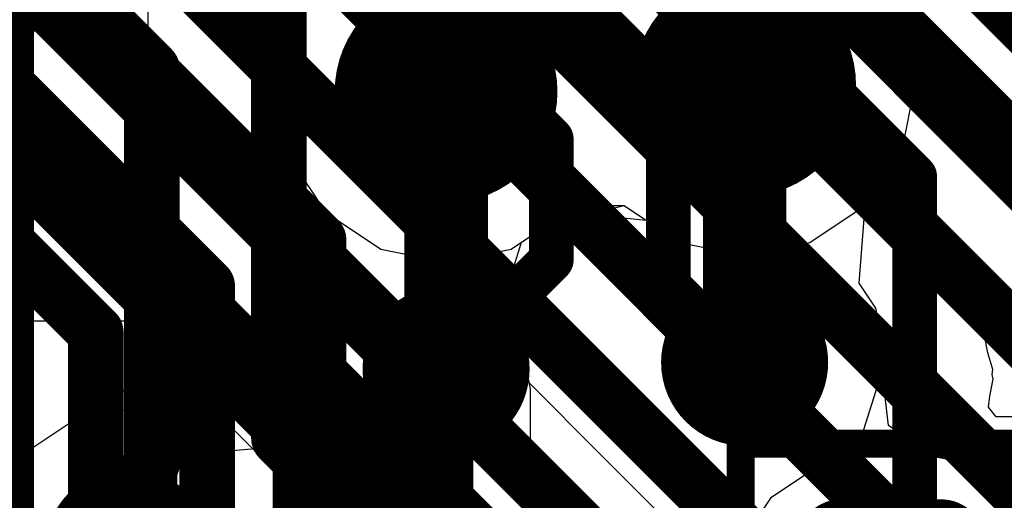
# Model space of a CAD drawing. Header units: millimetres. Extents: x -2 to 68, y -2 to 27.4.
# Tile 252 of 256: x 31.8 to 33.6, y 7.2 to 8. Entities that reach past the tile are written whole.
import ezdxf

# ---------------------------------------------------------------- set-up
doc = ezdxf.new("R2010")
doc.units = ezdxf.units.MM
for name, color, linetype in [('BottomLayer', 5, 'Continuous'), ('DrillGuide', 244, 'Continuous'), ('Mechanical13', 56, 'Continuous'), ('Mechanical15', 56, 'Continuous'), ('MidLayer1', 16, 'Continuous'), ('MidLayer2', 76, 'Continuous'), ('MidLayer3', 90, 'Continuous'), ('MidLayer4', 156, 'Continuous'), ('MidLayer5', 130, 'Continuous'), ('MidLayer6', 216, 'Continuous'), ('MidLayer7', 6, 'Continuous'), ('MidLayer8', 54, 'Continuous'), ('MultiLayer', 9, 'Continuous'), ('TopLayer', 1, 'Continuous'), ('TopPaste', 8, 'Continuous'), ('TopSolder', 216, 'Continuous'), ('ViaHoleLayer', 16, 'Continuous')]:
    doc.layers.add(name, color=color, linetype=linetype)

# ---------------------------------------------------------------- blocks, each defined once
blk = doc.blocks.new('CAP_0201_298')
at = {"layer": 'Mechanical13', "const_width": 0.12}
for points in [[(-0.32, -0.17), (-0.32, 0.17)], [(0.32, 0.17), (-0.32, 0.17)], [(0.32, -0.17), (0.32, 0.17)], [(0.32, -0.17), (-0.32, -0.17)]]:
    blk.add_lwpolyline(points, dxfattribs=at)
at = {"layer": 'Mechanical13', "const_width": 0.06}
for points in [[(-0.35, 0.17, 1), (-0.29, 0.17, 1)], [(-0.35, 0.17, 1), (-0.29, 0.17, 1)], [(0.29, 0.17, 1), (0.35, 0.17, 1)], [(0.29, 0.17, 1), (0.35, 0.17, 1)], [(-0.35, -0.17, 1), (-0.29, -0.17, 1)], [(-0.35, -0.17, 1), (-0.29, -0.17, 1)], [(0.29, -0.17, 1), (0.35, -0.17, 1)], [(0.29, -0.17, 1), (0.35, -0.17, 1)]]:
    blk.add_lwpolyline(points, format="xyb", close=True, dxfattribs=at)
at = {"layer": 'Mechanical15', "const_width": 0.05}
for points in [[(-0.53, -0.27), (-0.53, 0.27)], [(0.53, 0.27), (-0.53, 0.27)], [(0.53, -0.27), (0.53, 0.27)], [(0, -0.135), (0, 0.135)], [(0.135, 0), (-0.135, 0)], [(0.53, -0.27), (-0.53, -0.27)]]:
    blk.add_lwpolyline(points, dxfattribs=at)
at = {"layer": 'Mechanical15'}
for points, const_width in [([(-0.5425, 0.27, 1), (-0.5175, 0.27, 1)], 0.025), ([(-0.5425, 0.27, 1), (-0.5175, 0.27, 1)], 0.025), ([(0.5175, 0.27, 1), (0.5425, 0.27, 1)], 0.025), ([(0.5175, 0.27, 1), (0.5425, 0.27, 1)], 0.025), ([(-0.0125, 0.135, 1), (0.0125, 0.135, 1)], 0.025), ([(0.1013, 0, 1), (-0.1013, 0, 1)], 0.05), ([(-0.1475, 0, 1), (-0.1225, 0, 1)], 0.025), ([(-0.1138, 0, 1), (-0.0888, 0, 1)], 0.025), ([(0.0888, 0, 1), (0.1138, 0, 1)], 0.025), ([(0.1225, 0, 1), (0.1475, 0, 1)], 0.025), ([(-0.0125, -0.135, 1), (0.0125, -0.135, 1)], 0.025), ([(-0.5425, -0.27, 1), (-0.5175, -0.27, 1)], 0.025), ([(-0.5425, -0.27, 1), (-0.5175, -0.27, 1)], 0.025), ([(0.5175, -0.27, 1), (0.5425, -0.27, 1)], 0.025), ([(0.5175, -0.27, 1), (0.5425, -0.27, 1)], 0.025)]:
    blk.add_lwpolyline(points, format="xyb", close=True, dxfattribs=dict(at, const_width=const_width))
at = {"layer": 'TopLayer', "const_width": 0.0806}
for points in [[(-0.3897, 0.0894, 1), (-0.3091, 0.0894, 1)], [(-0.2409, 0.0894, 1), (-0.1603, 0.0894, 1)], [(0.1603, 0.0894, 1), (0.2409, 0.0894, 1)], [(0.3091, 0.0894, 1), (0.3897, 0.0894, 1)], [(-0.3897, -0.0894, 1), (-0.3091, -0.0894, 1)], [(-0.2409, -0.0894, 1), (-0.1603, -0.0894, 1)], [(0.1603, -0.0894, 1), (0.2409, -0.0894, 1)], [(0.3091, -0.0894, 1), (0.3897, -0.0894, 1)]]:
    blk.add_lwpolyline(points, format="xyb", close=True, dxfattribs=at)
at = {"layer": 'TopLayer'}
for points in [[(-0.2006, 0.17), (-0.3494, 0.17), (-0.2006, -0.17), (-0.3494, -0.17)], [(0.2006, -0.17), (0.3494, -0.17), (0.2006, 0.17), (0.3494, 0.17)], [(-0.12, 0.0894), (-0.43, 0.0894), (-0.12, -0.0894), (-0.43, -0.0894)], [(0.12, -0.0894), (0.43, -0.0894), (0.12, 0.0894), (0.43, 0.0894)]]:
    blk.add_solid(points, dxfattribs=at)
at = {"layer": 'TopPaste', "const_width": 0.0806}
for points in [[(-0.3897, 0.0894, 1), (-0.3091, 0.0894, 1)], [(-0.2409, 0.0894, 1), (-0.1603, 0.0894, 1)], [(0.1603, 0.0894, 1), (0.2409, 0.0894, 1)], [(0.3091, 0.0894, 1), (0.3897, 0.0894, 1)], [(-0.3897, -0.0894, 1), (-0.3091, -0.0894, 1)], [(-0.2409, -0.0894, 1), (-0.1603, -0.0894, 1)], [(0.1603, -0.0894, 1), (0.2409, -0.0894, 1)], [(0.3091, -0.0894, 1), (0.3897, -0.0894, 1)]]:
    blk.add_lwpolyline(points, format="xyb", close=True, dxfattribs=at)
at = {"layer": 'TopPaste'}
for points in [[(-0.2006, 0.17), (-0.3494, 0.17), (-0.2006, -0.17), (-0.3494, -0.17)], [(0.2006, -0.17), (0.3494, -0.17), (0.2006, 0.17), (0.3494, 0.17)], [(-0.12, 0.0894), (-0.43, 0.0894), (-0.12, -0.0894), (-0.43, -0.0894)], [(0.12, -0.0894), (0.43, -0.0894), (0.12, 0.0894), (0.43, 0.0894)]]:
    blk.add_solid(points, dxfattribs=at)
at = {"layer": 'TopSolder', "const_width": 0.0806}
for points in [[(-0.3897, 0.0894, 1), (-0.3091, 0.0894, 1)], [(-0.2409, 0.0894, 1), (-0.1603, 0.0894, 1)], [(0.1603, 0.0894, 1), (0.2409, 0.0894, 1)], [(0.3091, 0.0894, 1), (0.3897, 0.0894, 1)], [(-0.3897, -0.0894, 1), (-0.3091, -0.0894, 1)], [(-0.2409, -0.0894, 1), (-0.1603, -0.0894, 1)], [(0.1603, -0.0894, 1), (0.2409, -0.0894, 1)], [(0.3091, -0.0894, 1), (0.3897, -0.0894, 1)]]:
    blk.add_lwpolyline(points, format="xyb", close=True, dxfattribs=at)
at = {"layer": 'TopSolder'}
for points in [[(-0.2006, 0.17), (-0.3494, 0.17), (-0.2006, -0.17), (-0.3494, -0.17)], [(0.2006, -0.17), (0.3494, -0.17), (0.2006, 0.17), (0.3494, 0.17)], [(-0.12, 0.0894), (-0.43, 0.0894), (-0.12, -0.0894), (-0.43, -0.0894)], [(0.12, -0.0894), (0.43, -0.0894), (0.12, 0.0894), (0.43, 0.0894)]]:
    blk.add_solid(points, dxfattribs=at)

msp = doc.modelspace()

# ---------------------------------------------------------------- linework, layer by layer
at = {"layer": 'BottomLayer', "const_width": 0.1}
for points in [[(32.3745, 9.2692), (35.3376, 6.3061)], [(32.2916, 9.0692), (35.1376, 6.2232)], [(32.2088, 8.8692), (34.9376, 6.1404)], [(32.1259, 8.6692), (34.7376, 6.0575)], [(32.0431, 8.4692), (34.5376, 5.9747)], [(31.9603, 8.2692), (34.3376, 5.8919)], [(30.8493, 8.0692), (31.8774, 8.0692)], [(31.8774, 8.0692), (34.1376, 5.809)], [(30.7665, 7.8692), (31.7946, 7.8692)], [(31.7946, 7.8692), (33.9376, 5.7262)]]:
    msp.add_lwpolyline(points, dxfattribs=at)
at = {"layer": 'BottomLayer', "const_width": 0.05}
for points in [[(31.8524, 8.0692, 1), (31.9024, 8.0692, 1)], [(31.8524, 8.0692, 1), (31.9024, 8.0692, 1)], [(31.7696, 7.8692, 1), (31.8196, 7.8692, 1)], [(31.7696, 7.8692, 1), (31.8196, 7.8692, 1)]]:
    msp.add_lwpolyline(points, format="xyb", close=True, dxfattribs=at)
at = {"layer": 'DrillGuide'}
for points, const_width in [([(32.526, 7.9118, 1), (32.626, 7.9118, 1)], 0.1), ([(33.062, 7.9238, 1), (33.162, 7.9238, 1)], 0.1), ([(32.551, 7.4138, 1), (32.601, 7.4138, 1)], 0.05), ([(33.087, 7.4258, 1), (33.137, 7.4258, 1)], 0.05)]:
    msp.add_lwpolyline(points, format="xyb", close=True, dxfattribs=dict(at, const_width=const_width))
at = {"layer": 'MidLayer1'}
for p, q in [((33.3946, 8.0408), (33.3283, 8.1401)), ((32.3597, 8.1281), (32.2934, 8.0288)), ((32.2934, 8.0288), (32.2701, 7.9118)), ((33.4179, 7.9238), (33.3946, 8.0408)), ((33.3946, 7.8067), (33.4179, 7.9238)), ((32.2701, 7.9118), (32.2934, 7.7947)), ((33.3283, 7.7075), (33.3946, 7.8067)), ((32.2934, 7.7947), (32.3597, 7.6955)), ((33.3177, 7.568), (33.3283, 7.7075)), ((32.3597, 7.6955), (32.3703, 7.556)), ((33.3475, 7.5233), (33.3177, 7.568)), ((32.3703, 7.556), (32.3405, 7.5113)), ((33.3669, 7.4258), (33.3475, 7.5233)), ((32.3405, 7.5113), (32.3211, 7.4138)), ((33.3606, 7.3944), (33.3669, 7.4258)), ((32.3211, 7.4138), (32.3405, 7.3162)), ((33.3702, 7.3127), (33.3606, 7.3944)), ((32.0053, 7.3409), (31.9077, 7.3215)), ((32.1028, 7.3215), (32.0053, 7.3409)), ((31.9077, 7.3215), (31.825, 7.2662)), ((32.1855, 7.2662), (32.1028, 7.3215)), ((32.3422, 7.3137), (32.3366, 7.2882)), ((32.3405, 7.3162), (32.3422, 7.3137)), ((33.4523, 7.2565), (33.3702, 7.3127)), ((31.825, 7.2662), (31.6912, 7.2946)), ((32.3366, 7.2882), (32.3298, 7.2788)), ((32.3298, 7.2788), (32.1855, 7.2662)), ((33.4921, 7.2486), (33.4523, 7.2565)), ((33.5501, 7.2098), (33.4921, 7.2486)), ((33.6752, 7.2591), (33.5528, 7.2099)), ((33.5528, 7.2099), (33.5501, 7.2098))]:
    msp.add_line(p, q, dxfattribs=at)
for points, const_width in [([(33.012, 7.9238, 1), (33.212, 7.9238, 1)], 0.2), ([(32.476, 7.9118, 1), (32.676, 7.9118, 1)], 0.2), ([(33.0745, 7.9238, 1), (33.1495, 7.9238, 1)], 0.075), ([(32.5385, 7.9118, 1), (32.6135, 7.9118, 1)], 0.075), ([(33.037, 7.4258, 1), (33.187, 7.4258, 1)], 0.15), ([(32.501, 7.4138, 1), (32.651, 7.4138, 1)], 0.15), ([(32.5385, 7.4208, 1), (32.6135, 7.4208, 1)], 0.075), ([(33.0745, 7.4328, 1), (33.1495, 7.4328, 1)], 0.075), ([(31.9303, 7.086, 1), (32.0803, 7.086, 1)], 0.15)]:
    msp.add_lwpolyline(points, format="xyb", close=True, dxfattribs=dict(at, const_width=const_width))
at = {"layer": 'MidLayer1', "const_width": 0.15}
for points in [[(33.112, 7.4328), (33.112, 7.9238)], [(32.576, 7.4208), (32.576, 7.9118)]]:
    msp.add_lwpolyline(points, dxfattribs=at)
at = {"layer": 'MidLayer2'}
for p, q in [((30.6753, 8.6971), (32.1616, 7.2108)), ((32.1607, 8.0125), (31.4757, 8.6975)), ((33.3946, 8.0408), (33.3283, 8.1401)), ((32.3056, 8.0471), (32.2174, 8.0195)), ((33.4179, 7.9238), (33.3946, 8.0408)), ((32.2174, 8.0195), (32.1607, 8.0125)), ((33.3946, 7.8067), (33.4179, 7.9238)), ((33.3283, 7.7075), (33.3946, 7.8067)), ((32.7637, 7.6764), (32.8957, 7.7075)), ((32.8957, 7.7075), (32.9949, 7.6412)), ((33.2291, 7.6412), (33.3283, 7.7075)), ((32.7114, 7.6414), (32.7637, 7.6764)), ((32.6837, 7.5531), (32.7114, 7.6414)), ((32.9949, 7.6412), (33.112, 7.6179)), ((33.112, 7.6179), (33.2291, 7.6412)), ((32.6767, 7.4964), (32.6837, 7.5531)), ((32.68, 7.4931), (32.6767, 7.4964)), ((32.7154, 7.4402), (32.68, 7.4931)), ((32.7278, 7.3778), (32.7154, 7.4402)), ((32.7278, 6.7072), (32.7278, 7.3778)), ((33.375, 7.2719), (33.258, 7.2486)), ((33.4921, 7.2486), (33.375, 7.2719)), ((33.258, 7.2486), (33.1587, 7.1823)), ((33.5501, 7.2098), (33.4921, 7.2486)), ((33.6752, 7.2591), (33.5528, 7.2099)), ((32.1616, 7.2108), (32.1616, 6.7481)), ((33.5528, 7.2099), (33.5501, 7.2098)), ((33.1587, 7.1823), (33.0924, 7.083))]:
    msp.add_line(p, q, dxfattribs=at)
at = {"layer": 'MidLayer2', "const_width": 0.12}
for points in [[(30.7175, 9.225), (32.5647, 7.3778)], [(30.6181, 8.985), (32.3247, 7.2784)], [(32.5647, 6.6033), (32.5647, 7.3778)], [(32.3247, 6.6442), (32.3247, 7.2784)]]:
    msp.add_lwpolyline(points, dxfattribs=at)
at = {"layer": 'MidLayer2'}
for points, const_width in [([(33.012, 7.9238, 1), (33.212, 7.9238, 1)], 0.2), ([(32.476, 7.9118, 1), (32.676, 7.9118, 1)], 0.2), ([(32.5347, 7.3778, 1), (32.5947, 7.3778, 1)], 0.06), ([(32.5347, 7.3778, 1), (32.5947, 7.3778, 1)], 0.06), ([(32.2947, 7.2784, 1), (32.3547, 7.2784, 1)], 0.06), ([(32.2947, 7.2784, 1), (32.3547, 7.2784, 1)], 0.06)]:
    msp.add_lwpolyline(points, format="xyb", close=True, dxfattribs=dict(at, const_width=const_width))
at = {"layer": 'MidLayer3'}
for p, q in [((32.0412, 6.8179), (32.0412, 9.6712)), ((33.3946, 8.0408), (33.3283, 8.1401)), ((32.3597, 8.1281), (32.2934, 8.0288)), ((32.2934, 8.0288), (32.2701, 7.9118)), ((33.4179, 7.9238), (33.3946, 8.0408)), ((33.3946, 7.8067), (33.4179, 7.9238)), ((32.2701, 7.9118), (32.2934, 7.7947)), ((33.3283, 7.7075), (33.3946, 7.8067)), ((32.2934, 7.7947), (32.3597, 7.6955)), ((32.7637, 7.6764), (32.8957, 7.7075)), ((32.8957, 7.7075), (32.9949, 7.6412)), ((33.2291, 7.6412), (33.3283, 7.7075)), ((32.3597, 7.6955), (32.4589, 7.6292)), ((32.6931, 7.6292), (32.7637, 7.6764)), ((32.9949, 7.6412), (33.112, 7.6179)), ((33.112, 7.6179), (33.2291, 7.6412)), ((32.4589, 7.6292), (32.576, 7.6059)), ((32.576, 7.6059), (32.6931, 7.6292)), ((33.375, 7.2719), (33.258, 7.2486)), ((33.4921, 7.2486), (33.375, 7.2719)), ((33.258, 7.2486), (33.1587, 7.1823)), ((33.5501, 7.2098), (33.4921, 7.2486)), ((33.6752, 7.2591), (33.5528, 7.2099)), ((33.5528, 7.2099), (33.5501, 7.2098)), ((33.1587, 7.1823), (33.0924, 7.083))]:
    msp.add_line(p, q, dxfattribs=at)
at = {"layer": 'MidLayer3', "const_width": 0.1}
for points in [[(31.7863, 4.9913), (31.7863, 10.1281)], [(32.576, 7.9723), (32.724, 8.1203)], [(32.964, 8.1323), (33.112, 7.9843)], [(33.112, 7.9238), (33.112, 7.9843)], [(32.576, 7.9118), (32.576, 7.9723)]]:
    msp.add_lwpolyline(points, dxfattribs=at)
at = {"layer": 'MidLayer3'}
for points, const_width in [([(33.012, 7.9238, 1), (33.212, 7.9238, 1)], 0.2), ([(32.476, 7.9118, 1), (32.676, 7.9118, 1)], 0.2), ([(33.087, 7.9843, 1), (33.137, 7.9843, 1)], 0.05), ([(33.087, 7.9843, 1), (33.137, 7.9843, 1)], 0.05), ([(32.551, 7.9723, 1), (32.601, 7.9723, 1)], 0.05), ([(32.551, 7.9723, 1), (32.601, 7.9723, 1)], 0.05), ([(33.087, 7.9238, 1), (33.137, 7.9238, 1)], 0.05), ([(32.551, 7.9118, 1), (32.601, 7.9118, 1)], 0.05)]:
    msp.add_lwpolyline(points, format="xyb", close=True, dxfattribs=dict(at, const_width=const_width))
at = {"layer": 'MidLayer4'}
for p, q in [((33.3946, 8.0408), (33.3283, 8.1401)), ((32.3597, 8.1281), (32.2934, 8.0288)), ((32.2934, 8.0288), (32.2701, 7.9118)), ((33.4179, 7.9238), (33.3946, 8.0408)), ((33.3946, 7.8067), (33.4179, 7.9238)), ((32.2701, 7.9118), (32.2934, 7.7947)), ((33.3283, 7.7075), (33.3946, 7.8067)), ((32.2934, 7.7947), (32.3597, 7.6955)), ((33.2291, 7.6412), (33.3283, 7.7075)), ((32.3597, 7.6955), (32.4589, 7.6292)), ((32.7637, 7.6764), (32.829, 7.6918)), ((32.829, 7.6918), (32.9354, 7.681)), ((32.6931, 7.6292), (32.7637, 7.6764)), ((32.9354, 7.681), (32.9949, 7.6412)), ((32.9949, 7.6412), (33.112, 7.6179)), ((33.112, 7.6179), (33.2291, 7.6412)), ((32.4589, 7.6292), (32.576, 7.6059)), ((32.576, 7.6059), (32.6931, 7.6292)), ((33.375, 7.2719), (33.258, 7.2486)), ((33.4921, 7.2486), (33.375, 7.2719)), ((33.258, 7.2486), (33.1587, 7.1823)), ((33.5501, 7.2098), (33.4921, 7.2486)), ((33.6752, 7.2591), (33.5528, 7.2099)), ((33.5528, 7.2099), (33.5501, 7.2098)), ((33.1587, 7.1823), (33.0924, 7.083))]:
    msp.add_line(p, q, dxfattribs=at)
at = {"layer": 'MidLayer4', "const_width": 0.2}
for points in [[(33.012, 7.9238, 1), (33.212, 7.9238, 1)], [(32.476, 7.9118, 1), (32.676, 7.9118, 1)]]:
    msp.add_lwpolyline(points, format="xyb", close=True, dxfattribs=at)
at = {"layer": 'MidLayer5'}
for p, q in [((33.3946, 8.0408), (33.3283, 8.1401)), ((33.4179, 7.9238), (33.3946, 8.0408)), ((33.3946, 7.8067), (33.4179, 7.9238)), ((33.3283, 7.7075), (33.3946, 7.8067)), ((32.7862, 7.6914), (32.8228, 7.7075)), ((32.8228, 7.7075), (32.8957, 7.7075)), ((32.8957, 7.7075), (32.9949, 7.6412)), ((33.2291, 7.6412), (33.3283, 7.7075)), ((32.6931, 7.6292), (32.7862, 7.6914)), ((32.9949, 7.6412), (33.112, 7.6179)), ((33.112, 7.6179), (33.2291, 7.6412)), ((32.6019, 7.611), (32.6931, 7.6292)), ((32.6019, 7.5122), (32.6019, 7.611)), ((33.0037, 7.1104), (32.6019, 7.5122)), ((33.375, 7.2719), (33.258, 7.2486)), ((33.4921, 7.2486), (33.375, 7.2719)), ((33.258, 7.2486), (33.1587, 7.1823)), ((33.5725, 7.1948), (33.4921, 7.2486)), ((33.6104, 7.2015), (33.5725, 7.1948)), ((33.1587, 7.1823), (33.1245, 7.131))]:
    msp.add_line(p, q, dxfattribs=at)
at = {"layer": 'MidLayer5', "const_width": 0.1}
for points in [[(31.9316, 8.0612), (31.9316, 9.9336)], [(31.3747, 8.0524), (31.947, 7.4801)], [(31.9316, 8.0612), (32.347, 7.6458)], [(31.7316, 7.9784), (32.147, 7.563)], [(32.347, 7.4066), (32.347, 7.6458)], [(32.147, 6.9253), (32.147, 7.563)], [(31.947, 7.0082), (31.947, 7.4801)], [(32.347, 7.4066), (33.088, 6.6656)]]:
    msp.add_lwpolyline(points, dxfattribs=at)
at = {"layer": 'MidLayer5'}
for points, const_width in [([(33.012, 7.9238, 1), (33.212, 7.9238, 1)], 0.2), ([(31.9066, 8.0612, 1), (31.9566, 8.0612, 1)], 0.05), ([(31.9066, 8.0612, 1), (31.9566, 8.0612, 1)], 0.05), ([(32.476, 7.9118, 1), (32.676, 7.9118, 1)], 0.2), ([(32.322, 7.6458, 1), (32.372, 7.6458, 1)], 0.05), ([(32.322, 7.6458, 1), (32.372, 7.6458, 1)], 0.05), ([(32.122, 7.563, 1), (32.172, 7.563, 1)], 0.05), ([(32.122, 7.563, 1), (32.172, 7.563, 1)], 0.05), ([(31.922, 7.4801, 1), (31.972, 7.4801, 1)], 0.05), ([(31.922, 7.4801, 1), (31.972, 7.4801, 1)], 0.05), ([(32.322, 7.4066, 1), (32.372, 7.4066, 1)], 0.05), ([(32.322, 7.4066, 1), (32.372, 7.4066, 1)], 0.05)]:
    msp.add_lwpolyline(points, format="xyb", close=True, dxfattribs=dict(at, const_width=const_width))
at = {"layer": 'MidLayer6'}
for p, q in [((33.3946, 8.0408), (33.3283, 8.1401)), ((32.1998, 8.1), (32.2823, 7.973)), ((33.4179, 7.9238), (33.3946, 8.0408)), ((32.2823, 7.973), (32.2701, 7.9118)), ((33.3946, 7.8067), (33.4179, 7.9238)), ((32.2701, 7.9118), (32.2934, 7.7947)), ((33.3293, 7.709), (33.3946, 7.8067)), ((32.2934, 7.7947), (32.3597, 7.6955)), ((32.7637, 7.6764), (32.8957, 7.7075)), ((32.8957, 7.7075), (32.9949, 7.6412)), ((33.4986, 7.5398), (33.3293, 7.709)), ((32.3597, 7.6955), (32.4589, 7.6292)), ((32.6931, 7.6292), (32.7637, 7.6764)), ((32.9949, 7.6412), (33.112, 7.6179)), ((32.4589, 7.6292), (32.576, 7.6059)), ((32.576, 7.6059), (32.6931, 7.6292)), ((33.112, 7.6179), (33.1288, 7.6212)), ((33.1288, 7.6212), (33.3544, 7.3956)), ((33.5159, 7.5139), (33.4986, 7.5398)), ((33.5354, 7.4896), (33.5159, 7.5139)), ((33.5378, 7.481), (33.5354, 7.4896)), ((33.5428, 7.4736), (33.5378, 7.481)), ((33.5489, 7.4431), (33.5428, 7.4736)), ((33.5575, 7.4132), (33.5489, 7.4431)), ((33.5566, 7.4043), (33.5575, 7.4132)), ((33.3544, 7.3956), (33.3112, 7.2592)), ((33.5522, 7.365), (33.5583, 7.3956)), ((33.5583, 7.3956), (33.5566, 7.4043)), ((33.5501, 7.3456), (33.5522, 7.365)), ((33.5638, 7.3282), (33.5501, 7.3456)), ((33.6159, 7.3281), (33.5638, 7.3282)), ((33.258, 7.2486), (33.1587, 7.1823)), ((33.3112, 7.2592), (33.258, 7.2486)), ((33.1587, 7.1823), (33.0924, 7.083))]:
    msp.add_line(p, q, dxfattribs=at)
at = {"layer": 'MidLayer6', "const_width": 0.2}
for points in [[(33.012, 7.9238, 1), (33.212, 7.9238, 1)], [(32.476, 7.9118, 1), (32.676, 7.9118, 1)]]:
    msp.add_lwpolyline(points, format="xyb", close=True, dxfattribs=at)
at = {"layer": 'MidLayer7'}
for p, q in [((33.3946, 8.0408), (33.3283, 8.1401)), ((32.3597, 8.1281), (32.2934, 8.0288)), ((32.2934, 8.0288), (32.2701, 7.9118)), ((33.4179, 7.9238), (33.3946, 8.0408)), ((33.3946, 7.8067), (33.4179, 7.9238)), ((32.2701, 7.9118), (32.2934, 7.7947)), ((33.3283, 7.7075), (33.3946, 7.8067)), ((32.2934, 7.7947), (32.3597, 7.6955)), ((32.7637, 7.6764), (32.8957, 7.7075)), ((32.8957, 7.7075), (32.9949, 7.6412)), ((33.2291, 7.6412), (33.3283, 7.7075)), ((32.3597, 7.6955), (32.4589, 7.6292)), ((32.6931, 7.6292), (32.7637, 7.6764)), ((32.9949, 7.6412), (33.112, 7.6179)), ((33.112, 7.6179), (33.2291, 7.6412)), ((32.4589, 7.6292), (32.576, 7.6059)), ((32.576, 7.6059), (32.6931, 7.6292)), ((33.375, 7.2719), (33.258, 7.2486)), ((33.4921, 7.2486), (33.375, 7.2719)), ((33.258, 7.2486), (33.1587, 7.1823)), ((33.5501, 7.2098), (33.4921, 7.2486)), ((33.6752, 7.2591), (33.5528, 7.2099)), ((33.5528, 7.2099), (33.5501, 7.2098)), ((33.1587, 7.1823), (33.0924, 7.083))]:
    msp.add_line(p, q, dxfattribs=at)
at = {"layer": 'MidLayer7', "const_width": 0.2}
for points in [[(33.012, 7.9238, 1), (33.212, 7.9238, 1)], [(32.476, 7.9118, 1), (32.676, 7.9118, 1)]]:
    msp.add_lwpolyline(points, format="xyb", close=True, dxfattribs=at)
at = {"layer": 'MidLayer8'}
for p, q in [((33.3946, 8.0408), (33.3283, 8.1401)), ((33.3946, 8.0408), (33.3283, 8.1401)), ((32.3597, 8.1281), (32.2934, 8.0288)), ((32.3597, 8.1281), (32.2934, 8.0288)), ((32.2934, 8.0288), (32.2701, 7.9118)), ((32.2934, 8.0288), (32.2701, 7.9118)), ((33.4179, 7.9238), (33.3946, 8.0408)), ((33.4179, 7.9238), (33.3946, 8.0408)), ((33.3946, 7.8067), (33.4179, 7.9238)), ((33.3946, 7.8067), (33.4179, 7.9238)), ((32.2701, 7.9118), (32.2934, 7.7947)), ((32.2701, 7.9118), (32.2934, 7.7947)), ((33.3283, 7.7075), (33.3946, 7.8067)), ((33.3283, 7.7075), (33.3946, 7.8067)), ((32.2934, 7.7947), (32.3597, 7.6955)), ((32.2934, 7.7947), (32.3597, 7.6955)), ((32.7637, 7.6764), (32.8957, 7.7075)), ((32.7637, 7.6764), (32.8957, 7.7075)), ((32.8957, 7.7075), (32.9949, 7.6412)), ((32.8957, 7.7075), (32.9949, 7.6412)), ((33.2291, 7.6412), (33.3283, 7.7075)), ((33.2291, 7.6412), (33.3283, 7.7075)), ((32.3597, 7.6955), (32.4589, 7.6292)), ((32.3597, 7.6955), (32.4589, 7.6292)), ((32.6931, 7.6292), (32.7637, 7.6764)), ((32.6931, 7.6292), (32.7637, 7.6764)), ((32.9949, 7.6412), (33.112, 7.6179)), ((32.9949, 7.6412), (33.112, 7.6179)), ((33.112, 7.6179), (33.2291, 7.6412)), ((33.112, 7.6179), (33.2291, 7.6412)), ((32.4589, 7.6292), (32.576, 7.6059)), ((32.4589, 7.6292), (32.576, 7.6059)), ((32.576, 7.6059), (32.6931, 7.6292)), ((32.576, 7.6059), (32.6931, 7.6292)), ((32, 7.5), (31.5419, 7.5)), ((32.8168, 6.6832), (32, 7.5)), ((33.375, 7.2719), (33.258, 7.2486)), ((33.375, 7.2719), (33.258, 7.2486)), ((33.4921, 7.2486), (33.375, 7.2719)), ((33.4921, 7.2486), (33.375, 7.2719)), ((33.258, 7.2486), (33.1587, 7.1823)), ((33.258, 7.2486), (33.1587, 7.1823)), ((33.5501, 7.2098), (33.4921, 7.2486)), ((33.5501, 7.2098), (33.4921, 7.2486)), ((33.6752, 7.2591), (33.5528, 7.2099)), ((33.6752, 7.2591), (33.5528, 7.2099)), ((33.5528, 7.2099), (33.5501, 7.2098)), ((33.5528, 7.2099), (33.5501, 7.2098)), ((33.1587, 7.1823), (33.0924, 7.083)), ((33.1587, 7.1823), (33.0924, 7.083))]:
    msp.add_line(p, q, dxfattribs=at)
at = {"layer": 'MidLayer8', "const_width": 0.2}
for points in [[(33.012, 7.9238, 1), (33.212, 7.9238, 1)], [(32.476, 7.9118, 1), (32.676, 7.9118, 1)]]:
    msp.add_lwpolyline(points, format="xyb", close=True, dxfattribs=at)
at = {"layer": 'MultiLayer'}
for points, const_width in [([(33.012, 7.9238, 1), (33.212, 7.9238, 1)], 0.2), ([(32.476, 7.9118, 1), (32.676, 7.9118, 1)], 0.2), ([(33.037, 7.4258, 1), (33.187, 7.4258, 1)], 0.15), ([(32.501, 7.4138, 1), (32.651, 7.4138, 1)], 0.15), ([(31.9303, 7.086, 1), (32.0803, 7.086, 1)], 0.15)]:
    msp.add_lwpolyline(points, format="xyb", close=True, dxfattribs=dict(at, const_width=const_width))
at = {"layer": 'TopLayer'}
for points, const_width in [([(32.5775, 8.311), (32.975, 7.9135)], 0.08), ([(33.125, 8.3064), (33.624, 7.8074)], 0.08), ([(32.885, 8.2919), (33.4174, 7.7594)], 0.08), ([(33.4114, 8.2746), (34.4325, 7.2535)], 0.08), ([(32.103, 8.2198), (32.276, 8.0468)], 0.1), ([(32.3675, 8.224), (32.765, 7.8265)], 0.08), ([(31.875, 8.1254), (32.048, 7.9524)], 0.1), ([(32.276, 7.2895), (32.276, 8.0468)], 0.1), ([(32.048, 7.2445), (32.048, 7.9524)], 0.1), ([(32.975, 7.5628), (32.975, 7.9135)], 0.08), ([(32.765, 7.6098), (32.765, 7.8265)], 0.08), ([(33.4174, 7.0674), (33.4174, 7.7594)], 0.08), ([(32.576, 7.4208), (32.765, 7.6098)], 0.08), ([(32.975, 7.5628), (33.112, 7.4258)], 0.08), ([(32.576, 7.4138), (32.576, 7.4208)], 0.08), ([(32.276, 7.2895), (32.5518, 7.0137)], 0.1), ([(32.0435, 7.2401), (32.048, 7.2445)], 0.1), ([(32.0435, 7.1242), (32.0435, 7.2401)], 0.1)]:
    msp.add_lwpolyline(points, dxfattribs=dict(at, const_width=const_width))
for points, const_width in [([(32.251, 8.0468, 1), (32.301, 8.0468, 1)], 0.05), ([(32.251, 8.0468, 1), (32.301, 8.0468, 1)], 0.05), ([(32.023, 7.9524, 1), (32.073, 7.9524, 1)], 0.05), ([(32.023, 7.9524, 1), (32.073, 7.9524, 1)], 0.05), ([(32.955, 7.9135, 1), (32.995, 7.9135, 1)], 0.04), ([(32.955, 7.9135, 1), (32.995, 7.9135, 1)], 0.04), ([(32.745, 7.8265, 1), (32.785, 7.8265, 1)], 0.04), ([(32.745, 7.8265, 1), (32.785, 7.8265, 1)], 0.04), ([(33.3974, 7.7594, 1), (33.4374, 7.7594, 1)], 0.04), ([(33.3974, 7.7594, 1), (33.4374, 7.7594, 1)], 0.04), ([(32.745, 7.6098, 1), (32.785, 7.6098, 1)], 0.04), ([(32.745, 7.6098, 1), (32.785, 7.6098, 1)], 0.04), ([(32.955, 7.5628, 1), (32.995, 7.5628, 1)], 0.04), ([(32.955, 7.5628, 1), (32.995, 7.5628, 1)], 0.04), ([(33.037, 7.4258, 1), (33.187, 7.4258, 1)], 0.15), ([(32.501, 7.4138, 1), (32.651, 7.4138, 1)], 0.15), ([(32.556, 7.4208, 1), (32.596, 7.4208, 1)], 0.04), ([(32.556, 7.4208, 1), (32.596, 7.4208, 1)], 0.04), ([(33.092, 7.4258, 1), (33.132, 7.4258, 1)], 0.04), ([(32.556, 7.4138, 1), (32.596, 7.4138, 1)], 0.04), ([(32.251, 7.2895, 1), (32.301, 7.2895, 1)], 0.05), ([(32.251, 7.2895, 1), (32.301, 7.2895, 1)], 0.05), ([(32.0185, 7.2401, 1), (32.0685, 7.2401, 1)], 0.05), ([(32.0185, 7.2401, 1), (32.0685, 7.2401, 1)], 0.05), ([(32.023, 7.2445, 1), (32.073, 7.2445, 1)], 0.05), ([(32.023, 7.2445, 1), (32.073, 7.2445, 1)], 0.05), ([(31.9303, 7.086, 1), (32.0803, 7.086, 1)], 0.15)]:
    msp.add_lwpolyline(points, format="xyb", close=True, dxfattribs=dict(at, const_width=const_width))
at = {"layer": 'ViaHoleLayer'}
for points, const_width in [([(32.526, 7.9118, 1), (32.626, 7.9118, 1)], 0.1), ([(33.062, 7.9238, 1), (33.162, 7.9238, 1)], 0.1), ([(32.551, 7.4138, 1), (32.601, 7.4138, 1)], 0.05), ([(33.087, 7.4258, 1), (33.137, 7.4258, 1)], 0.05)]:
    msp.add_lwpolyline(points, format="xyb", close=True, dxfattribs=dict(at, const_width=const_width))

# ---------------------------------------------------------------- block references
at = {"rotation": 270}
msp.add_blockref('CAP_0201_298', (33.375, 6.75), dxfattribs=at)

doc.saveas('drawing.dxf')
